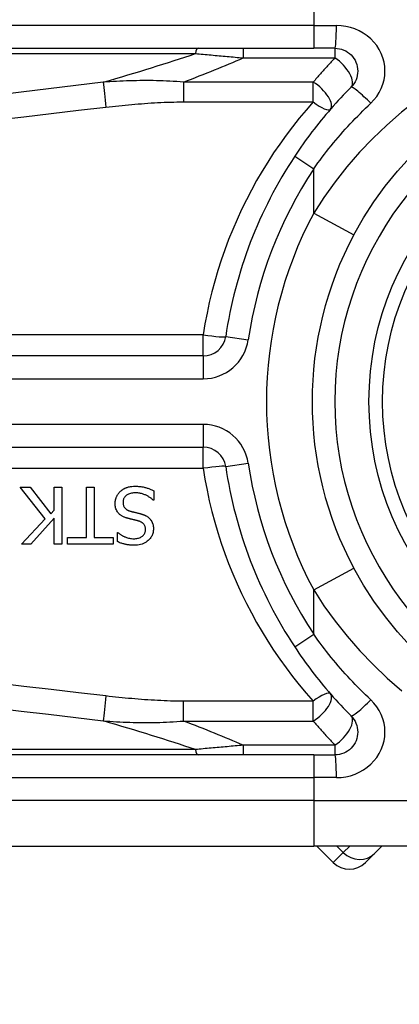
# Model space of a CAD drawing. Header units: inches. Extents: x 5 to 160, y 9 to 87.
# Tile 12 of 203: x 5.596 to 5.925, y 24.603 to 25.453. Entities that reach past the tile are written whole.
import ezdxf

# ---------------------------------------------------------------- set-up
doc = ezdxf.new("R2010")
doc.units = ezdxf.units.IN
doc.header["$MEASUREMENT"] = 0
doc.layers.add('Visible Edges(ANSI)', color=7, linetype='Continuous', lineweight=25)
doc.layers.add('Visible Tangent Edges(ANSI)', color=7, linetype='Continuous', lineweight=25)

msp = doc.modelspace()

# ---------------------------------------------------------------- linework, layer by layer
at = {"layer": 'Visible Edges(ANSI)'}
for p, q in [((5.20149, 25.4282), (5.85055, 25.4282)), ((5.86898, 25.4282), (5.85055, 25.4282)), ((5.75505, 25.16244), (5.10306, 25.16244)), ((5.10306, 25.08372), (5.75505, 25.08372)), ((5.61844, 25.0218), (5.59687, 25.04904)), ((5.59687, 25.04904), (5.60536, 25.04904)), ((5.60536, 25.04904), (5.62335, 25.02615)), ((5.62622, 25.04904), (5.63276, 25.04904)), ((5.62622, 25.02938), (5.62622, 25.04904)), ((5.63276, 25.04904), (5.63276, 24.99983)), ((5.65425, 25.00565), (5.65425, 25.04904)), ((5.65425, 25.04904), (5.66079, 25.04904)), ((5.66079, 25.04904), (5.66079, 25.00565)), ((5.7124, 25.04609), (5.7124, 25.03788)), ((5.7124, 25.03788), (5.71192, 25.03788)), ((5.62335, 25.02615), (5.62622, 25.02938)), ((5.59806, 24.99983), (5.61844, 25.0218)), ((5.62622, 25.02244), (5.60604, 24.99983)), ((5.62622, 24.99983), (5.62622, 25.02244)), ((5.68085, 25.00214), (5.68085, 25.00996)), ((5.68085, 25.00996), (5.68133, 25.00996)), ((5.63774, 24.99983), (5.63774, 25.00565)), ((5.63774, 25.00565), (5.65425, 25.00565)), ((5.66079, 25.00565), (5.6773, 25.00565)), ((5.6773, 25.00565), (5.6773, 24.99983)), ((5.60604, 24.99983), (5.59806, 24.99983)), ((5.63276, 24.99983), (5.62622, 24.99983)), ((5.6773, 24.99983), (5.63774, 24.99983)), ((5.85055, 24.81796), (5.20149, 24.81796)), ((5.85055, 24.81796), (5.86898, 24.81796)), ((5.20149, 24.73922), (5.85055, 24.73922)), ((6.08781, 24.73922), (5.85055, 24.73922)), ((5.85327, 24.73922), (5.86751, 24.72498)), ((5.90316, 24.7328), (5.90958, 24.73922)), ((5.90316, 24.7328), (5.89534, 24.72498))]:
    msp.add_line(p, q, dxfattribs=at)
at = {"layer": 'Visible Edges(ANSI)', "flags": 128}
for points in [[(5.86898, 25.4282), (5.8709, 25.4281), (5.87281, 25.42781), (5.87467, 25.42733), (5.87649, 25.42668), (5.87823, 25.42586), (5.87989, 25.42488), (5.88144, 25.42374), (5.88287, 25.42246), (5.88416, 25.42104), (5.88531, 25.41949), (5.8863, 25.41783), (5.88713, 25.41608), (5.88779, 25.41425), (5.88827, 25.41237), (5.88856, 25.41046), (5.88867, 25.40853), (5.88857, 25.4066), (5.88829, 25.40469), (5.88782, 25.4028), (5.88717, 25.40098), (5.88634, 25.39923), (5.88534, 25.39757), (5.88419, 25.39601), (5.8829, 25.39459)], [(5.8829, 25.39459), (5.88065, 25.39232), (5.87841, 25.39003), (5.87619, 25.38772), (5.87399, 25.38539), (5.87181, 25.38303), (5.86965, 25.38066), (5.8675, 25.37827), (5.86537, 25.37586), (5.86326, 25.37343), (5.86117, 25.37098), (5.8591, 25.36851), (5.85706, 25.36603), (5.85503, 25.36352), (5.85302, 25.361), (5.85103, 25.35847), (5.84907, 25.35591), (5.84712, 25.35334), (5.8452, 25.35075), (5.8433, 25.34815), (5.84142, 25.34554), (5.83957, 25.3429), (5.83773, 25.34026), (5.83592, 25.3376), (5.83414, 25.33492)], [(5.88526, 25.26711), (5.89356, 25.28162), (5.90265, 25.29569), (5.91249, 25.30923), (5.92304, 25.32217), (5.93423, 25.33446)], [(5.67894, 25.035), (5.67895, 25.0355), (5.67897, 25.03598), (5.67901, 25.03647), (5.67907, 25.03695), (5.67915, 25.03743), (5.67924, 25.0379), (5.67934, 25.03837), (5.67947, 25.03884), (5.6796, 25.03931), (5.67976, 25.03977), (5.67992, 25.04023), (5.68011, 25.04069), (5.6803, 25.04114), (5.68051, 25.04158), (5.68074, 25.04201), (5.68098, 25.04243), (5.68123, 25.04284), (5.6815, 25.04325), (5.68178, 25.04365), (5.68208, 25.04403), (5.68239, 25.0444), (5.68272, 25.04477), (5.68305, 25.04512), (5.68341, 25.04545)], [(5.68341, 25.04545), (5.68371, 25.04572), (5.68401, 25.04598), (5.68432, 25.04623), (5.68463, 25.04648), (5.68495, 25.04671), (5.68528, 25.04694), (5.68561, 25.04716), (5.68594, 25.04737), (5.68628, 25.04757), (5.68662, 25.04777), (5.68697, 25.04796), (5.68733, 25.04814), (5.68769, 25.04831), (5.68805, 25.04848), (5.68842, 25.04863), (5.68879, 25.04878), (5.68924, 25.04894), (5.68981, 25.04913), (5.69051, 25.04932), (5.69135, 25.0495), (5.69233, 25.04966), (5.69347, 25.0498), (5.69477, 25.04989), (5.69625, 25.04992)], [(5.69673, 25.04426), (5.69583, 25.04424), (5.69493, 25.04419), (5.69403, 25.0441), (5.69313, 25.04396), (5.69225, 25.04377), (5.69139, 25.04352), (5.69059, 25.04322), (5.68989, 25.04289), (5.68929, 25.04255), (5.68878, 25.04219), (5.68834, 25.04185), (5.68796, 25.0415), (5.68762, 25.04114), (5.68729, 25.04075), (5.687, 25.04035), (5.68673, 25.03993), (5.6865, 25.03948), (5.68629, 25.03901), (5.68612, 25.03854), (5.68599, 25.03805), (5.68588, 25.03756), (5.68581, 25.03705), (5.68577, 25.03655), (5.68576, 25.03604)], [(5.69625, 25.04992), (5.69694, 25.04991), (5.69764, 25.0499), (5.69834, 25.04987), (5.69905, 25.04984), (5.69976, 25.04979), (5.70047, 25.04972), (5.70118, 25.04964), (5.70189, 25.04955), (5.70259, 25.04944), (5.70329, 25.04931), (5.70397, 25.04916), (5.70465, 25.04899), (5.70532, 25.04881), (5.70598, 25.04861), (5.70664, 25.0484), (5.70729, 25.04818), (5.70794, 25.04795), (5.70859, 25.04771), (5.70924, 25.04747), (5.70988, 25.04721), (5.71052, 25.04695), (5.71115, 25.04667), (5.71178, 25.04639), (5.7124, 25.04609)], [(5.71192, 25.03788), (5.71145, 25.03831), (5.71097, 25.03872), (5.71048, 25.03913), (5.70998, 25.03952), (5.70947, 25.03989), (5.70895, 25.04025), (5.70843, 25.0406), (5.70789, 25.04093), (5.70735, 25.04125), (5.70679, 25.04155), (5.70623, 25.04184), (5.70566, 25.04212), (5.70508, 25.04238), (5.70448, 25.04263), (5.70386, 25.04287), (5.7032, 25.04311), (5.7025, 25.04334), (5.70176, 25.04355), (5.70099, 25.04375), (5.70019, 25.04392), (5.69936, 25.04406), (5.69851, 25.04417), (5.69763, 25.04423), (5.69673, 25.04426)], [(5.68871, 25.0226), (5.68818, 25.02277), (5.68766, 25.02295), (5.68714, 25.02315), (5.68663, 25.02336), (5.68612, 25.02358), (5.68562, 25.02382), (5.68512, 25.02408), (5.68464, 25.02435), (5.68417, 25.02465), (5.68372, 25.02496), (5.68328, 25.02529), (5.68282, 25.02566), (5.68234, 25.0261), (5.68184, 25.02662), (5.68134, 25.02723), (5.68085, 25.02792), (5.68038, 25.02871), (5.67998, 25.02955), (5.67965, 25.03041), (5.67938, 25.03131), (5.67918, 25.03222), (5.67904, 25.03314), (5.67896, 25.03407), (5.67894, 25.035)], [(5.68576, 25.03604), (5.68578, 25.03542), (5.68583, 25.03481), (5.68592, 25.0342), (5.68606, 25.0336), (5.68624, 25.03301), (5.68648, 25.03245), (5.68673, 25.03196), (5.687, 25.03154), (5.68728, 25.03118), (5.68754, 25.03088), (5.68779, 25.03063), (5.68805, 25.03039), (5.68833, 25.03017), (5.68861, 25.02996), (5.6889, 25.02977), (5.6892, 25.02959), (5.68951, 25.02942), (5.68983, 25.02926), (5.69015, 25.02911), (5.69048, 25.02897), (5.69081, 25.02884), (5.69115, 25.02872), (5.69148, 25.02861), (5.69182, 25.0285)], [(5.69182, 25.0285), (5.69219, 25.0284), (5.69254, 25.02831), (5.69287, 25.02822), (5.69318, 25.02813), (5.69348, 25.02805), (5.69377, 25.02798), (5.69405, 25.02791), (5.69433, 25.02784), (5.69461, 25.02777), (5.69489, 25.0277), (5.69518, 25.02763), (5.69547, 25.02756), (5.69578, 25.02749), (5.69609, 25.02741), (5.69643, 25.02733), (5.69679, 25.02724), (5.69717, 25.02715), (5.69757, 25.02705), (5.69801, 25.02695), (5.69847, 25.02683), (5.69897, 25.02671), (5.69951, 25.02657), (5.70009, 25.02643), (5.70071, 25.02627)], [(5.70071, 25.02627), (5.701, 25.02619), (5.70129, 25.02611), (5.70158, 25.02603), (5.70186, 25.02594), (5.70215, 25.02585), (5.70243, 25.02575), (5.70272, 25.02566), (5.703, 25.02556), (5.70328, 25.02545), (5.70356, 25.02534), (5.70384, 25.02523), (5.70412, 25.02512), (5.70439, 25.025), (5.70466, 25.02487), (5.70493, 25.02475), (5.7052, 25.02462), (5.70548, 25.02447), (5.70583, 25.02428), (5.70624, 25.02404), (5.7067, 25.02375), (5.7072, 25.02339), (5.70773, 25.02297), (5.70828, 25.02248), (5.70885, 25.02192)], [(5.6988, 25.02001), (5.69834, 25.02013), (5.69789, 25.02025), (5.69744, 25.02037), (5.69699, 25.02048), (5.69655, 25.02059), (5.6961, 25.0207), (5.69566, 25.02081), (5.69523, 25.02092), (5.6948, 25.02102), (5.69437, 25.02113), (5.69394, 25.02123), (5.69352, 25.02133), (5.6931, 25.02144), (5.69268, 25.02154), (5.69227, 25.02164), (5.69186, 25.02174), (5.69145, 25.02185), (5.69105, 25.02195), (5.69065, 25.02206), (5.69026, 25.02216), (5.68986, 25.02227), (5.68948, 25.02238), (5.68909, 25.02249), (5.68871, 25.0226)], [(5.70522, 25.01235), (5.70521, 25.01295), (5.70516, 25.01354), (5.70507, 25.01413), (5.70494, 25.01471), (5.70476, 25.01528), (5.70454, 25.01583), (5.70429, 25.01631), (5.70402, 25.01674), (5.70375, 25.0171), (5.70347, 25.01742), (5.70319, 25.0177), (5.70291, 25.01796), (5.70262, 25.01821), (5.70231, 25.01843), (5.70199, 25.01865), (5.70166, 25.01885), (5.70133, 25.01904), (5.70098, 25.01921), (5.70063, 25.01937), (5.70027, 25.01952), (5.69991, 25.01966), (5.69954, 25.01979), (5.69917, 25.0199), (5.6988, 25.02001)], [(5.70885, 25.02192), (5.70905, 25.0217), (5.70925, 25.02147), (5.70943, 25.02124), (5.70961, 25.02101), (5.70979, 25.02077), (5.70996, 25.02052), (5.71012, 25.02028), (5.71027, 25.02002), (5.71042, 25.01977), (5.71056, 25.01951), (5.7107, 25.01925), (5.71083, 25.01898), (5.71095, 25.01871), (5.71107, 25.01843), (5.71118, 25.01816), (5.71129, 25.01785), (5.71142, 25.01748), (5.71155, 25.01705), (5.71167, 25.01655), (5.71179, 25.01599), (5.71189, 25.01536), (5.71197, 25.01466), (5.71202, 25.01388), (5.71204, 25.01303)], [(5.68133, 25.00996), (5.68169, 25.00964), (5.68207, 25.00933), (5.68245, 25.00903), (5.68284, 25.00874), (5.68324, 25.00845), (5.68364, 25.00818), (5.68405, 25.00792), (5.68447, 25.00767), (5.6849, 25.00742), (5.68532, 25.00719), (5.68576, 25.00696), (5.68619, 25.00675), (5.68663, 25.00654), (5.68708, 25.00633), (5.68757, 25.00612), (5.68815, 25.00588), (5.68882, 25.00564), (5.68958, 25.0054), (5.69041, 25.00517), (5.69132, 25.00497), (5.69224, 25.00482), (5.69317, 25.0047), (5.69411, 25.00464), (5.69505, 25.00462)], [(5.69505, 25.00462), (5.6959, 25.00463), (5.69676, 25.0047), (5.69761, 25.0048), (5.69844, 25.00496), (5.69927, 25.00518), (5.70007, 25.00545), (5.70082, 25.00578), (5.70148, 25.00613), (5.70204, 25.00648), (5.70253, 25.00684), (5.70293, 25.00718), (5.70327, 25.0075), (5.70358, 25.00783), (5.70386, 25.00817), (5.70412, 25.00853), (5.70435, 25.00891), (5.70456, 25.0093), (5.70474, 25.00971), (5.70489, 25.01014), (5.70501, 25.01057), (5.70511, 25.01101), (5.70517, 25.01145), (5.70521, 25.0119), (5.70522, 25.01235)], [(5.71204, 25.01303), (5.71202, 25.01223), (5.71195, 25.01143), (5.71184, 25.01064), (5.71168, 25.00987), (5.71148, 25.0091), (5.71122, 25.00834), (5.71091, 25.0076), (5.71055, 25.00688), (5.71015, 25.00619), (5.7097, 25.00553), (5.70922, 25.0049), (5.7087, 25.00429), (5.70813, 25.0037), (5.70747, 25.00308), (5.70668, 25.00243), (5.70578, 25.00178), (5.70474, 25.00115), (5.70356, 25.00055), (5.70228, 25.00004), (5.70097, 24.99963), (5.69962, 24.99932), (5.69825, 24.99911), (5.69687, 24.99899), (5.69549, 24.99895)], [(5.69549, 24.99895), (5.69492, 24.99896), (5.69435, 24.99897), (5.69379, 24.99899), (5.69322, 24.99902), (5.69265, 24.99905), (5.69209, 24.9991), (5.69152, 24.99915), (5.69096, 24.99921), (5.69039, 24.99928), (5.68983, 24.99937), (5.68927, 24.99946), (5.68871, 24.99956), (5.68816, 24.99967), (5.6876, 24.99979), (5.68703, 24.99992), (5.68642, 25.00007), (5.6858, 25.00025), (5.68514, 25.00044), (5.68447, 25.00066), (5.68377, 25.0009), (5.68306, 25.00117), (5.68234, 25.00146), (5.6816, 25.00179), (5.68085, 25.00214)], [(5.93432, 24.91181), (5.92314, 24.92411), (5.91258, 24.93704), (5.90269, 24.95055), (5.89356, 24.96457), (5.88526, 24.97905)], [(5.83414, 24.91123), (5.83592, 24.90856), (5.83773, 24.9059), (5.83957, 24.90325), (5.84142, 24.90062), (5.8433, 24.898), (5.8452, 24.8954), (5.84712, 24.89281), (5.84907, 24.89024), (5.85103, 24.88769), (5.85302, 24.88515), (5.85503, 24.88263), (5.85706, 24.88013), (5.8591, 24.87764), (5.86117, 24.87517), (5.86326, 24.87273), (5.86537, 24.8703), (5.8675, 24.86788), (5.86965, 24.86549), (5.87181, 24.86312), (5.87399, 24.86077), (5.87619, 24.85844), (5.87841, 24.85613), (5.88065, 24.85384), (5.8829, 24.85157)], [(5.8829, 24.85157), (5.88418, 24.85014), (5.88532, 24.8486), (5.88631, 24.84694), (5.88713, 24.84519), (5.88779, 24.84338), (5.88826, 24.8415), (5.88856, 24.83959), (5.88867, 24.83766), (5.88857, 24.83573), (5.88828, 24.83382), (5.88781, 24.83194), (5.88715, 24.83011), (5.88632, 24.82836), (5.88533, 24.8267), (5.88418, 24.82515), (5.88289, 24.82372), (5.88147, 24.82243), (5.87992, 24.82128), (5.87827, 24.82029), (5.87653, 24.81946), (5.87471, 24.81881), (5.87283, 24.81834), (5.87091, 24.81805), (5.86898, 24.81796)]]:
    msp.add_lwpolyline(points, dxfattribs=at)
at = {"layer": 'Visible Edges(ANSI)'}
msp.add_circle((6.15425, 25.12308), 0.25591, dxfattribs=at)
for centre, radius, start, end in [((6.15425, 25.12308), 0.625, 244.87043, 115.12957), ((6.15425, 25.12308), 0.38386, 146.50369, 171.58673), ((6.15425, 25.12308), 0.30512, 151.83282, 208.16718), ((5.75505, 25.18212), 0.01969, 270, 351.58673), ((5.75505, 25.06403), 0.01969, 8.41327, 90), ((6.15425, 25.12308), 0.38386, 188.41327, 213.49631), ((5.88143, 24.7389), 0.01969, 225, 315)]:
    msp.add_arc(centre, radius, start, end, dxfattribs=at)
at = {"layer": 'Visible Tangent Edges(ANSI)'}
for p, q in [((5.85055, 25.46757), (5.85055, 25.44788)), ((5.85055, 25.44788), (5.20149, 25.44788)), ((5.85055, 25.44788), (5.85055, 25.4282)), ((5.85055, 25.44788), (5.87021, 25.44788)), ((5.78963, 25.4282), (5.78963, 25.41985)), ((5.86898, 25.4282), (5.86898, 25.41985)), ((5.19917, 25.4236), (5.7483, 25.4236)), ((5.78963, 25.41985), (5.86898, 25.41985)), ((5.73801, 25.39897), (5.73801, 25.38187)), ((5.85021, 25.39897), (5.73801, 25.39897)), ((5.85021, 25.38187), (5.85021, 25.39897)), ((5.73801, 25.38187), (5.85021, 25.38187)), ((5.83414, 25.33492), (5.85055, 25.32406)), ((5.85055, 25.28569), (5.85055, 25.32406)), ((5.85055, 25.28569), (5.88526, 25.26711)), ((5.75505, 25.18073), (5.10306, 25.18073)), ((5.75505, 25.16244), (5.75505, 25.18073)), ((5.77452, 25.17924), (5.79399, 25.17636)), ((5.75505, 25.16244), (5.75505, 25.14275)), ((5.10306, 25.14275), (5.75505, 25.14275)), ((5.75505, 25.1034), (5.10306, 25.1034)), ((5.75505, 25.1034), (5.75505, 25.08372)), ((5.75505, 25.06542), (5.75505, 25.08372)), ((5.77452, 25.06691), (5.79399, 25.06979)), ((5.10306, 25.06542), (5.75505, 25.06542)), ((5.85055, 24.96046), (5.88526, 24.97905)), ((5.85055, 24.9221), (5.85055, 24.96046)), ((5.83414, 24.91123), (5.85055, 24.9221)), ((5.85021, 24.86429), (5.73801, 24.86429)), ((5.73801, 24.84719), (5.73801, 24.86429)), ((5.85021, 24.84719), (5.85021, 24.86429)), ((5.73801, 24.84719), (5.85021, 24.84719)), ((5.7483, 24.82255), (5.19917, 24.82255)), ((5.78963, 24.8263), (5.78963, 24.81796)), ((5.86898, 24.8263), (5.78963, 24.8263)), ((5.86898, 24.8263), (5.86898, 24.81796)), ((5.85055, 24.81796), (5.85055, 24.79827)), ((5.20149, 24.79827), (5.85055, 24.79827)), ((5.87021, 24.79827), (5.85055, 24.79827)), ((5.85055, 24.79827), (5.85055, 24.77859)), ((5.85055, 24.77859), (5.20149, 24.77859)), ((5.85055, 24.77859), (6.12171, 24.77859)), ((5.85055, 24.77859), (5.85055, 24.73922)), ((5.87619, 24.73366), (5.87063, 24.73922)), ((5.88174, 24.73922), (5.87619, 24.73366)), ((5.86751, 24.72498), (5.87619, 24.73366))]:
    msp.add_line(p, q, dxfattribs=at)
at = {"layer": 'Visible Tangent Edges(ANSI)', "flags": 128}
for points in [[(6.08842, 25.45405), (6.07643, 25.45083), (6.06381, 25.44701), (6.05066, 25.44256), (6.0371, 25.43748), (6.02323, 25.43175), (6.00917, 25.42537), (5.99502, 25.41832), (5.98088, 25.41059), (5.96687, 25.40218), (5.9531, 25.39306), (5.93964, 25.38329), (5.92657, 25.37289), (5.91394, 25.36191), (5.90181, 25.35038), (5.89025, 25.33833), (5.87931, 25.32579), (5.86902, 25.3128), (5.85942, 25.29942), (5.85055, 25.28569)], [(5.8999, 25.38066), (5.90265, 25.38352), (5.90512, 25.38662), (5.90724, 25.38994), (5.90901, 25.39345), (5.91039, 25.3971), (5.9114, 25.40086), (5.91201, 25.40469), (5.91221, 25.40855), (5.91199, 25.41241), (5.91135, 25.41624), (5.91033, 25.42), (5.90892, 25.42365), (5.90716, 25.42715), (5.90504, 25.43047), (5.9026, 25.43357), (5.89984, 25.43641), (5.89678, 25.43897), (5.89347, 25.44124), (5.88994, 25.44321), (5.88622, 25.44485), (5.88235, 25.44615), (5.87837, 25.4471), (5.87431, 25.44768), (5.87021, 25.44788)], [(5.7483, 25.4236), (5.75001, 25.42345), (5.75171, 25.4233), (5.75342, 25.42315), (5.75512, 25.423), (5.75684, 25.42285), (5.75855, 25.4227), (5.76027, 25.42254), (5.76198, 25.42239), (5.7637, 25.42223), (5.76542, 25.42208), (5.76715, 25.42192), (5.76887, 25.42177), (5.77059, 25.42161), (5.77232, 25.42145), (5.77405, 25.4213), (5.77578, 25.42114), (5.77751, 25.42098), (5.77924, 25.42082), (5.78097, 25.42066), (5.7827, 25.4205), (5.78443, 25.42034), (5.78617, 25.42018), (5.7879, 25.42001), (5.78963, 25.41985)], [(5.86898, 25.41985), (5.86818, 25.41901), (5.86737, 25.41817), (5.86657, 25.41733), (5.86577, 25.41648), (5.86497, 25.41563), (5.86418, 25.41478), (5.86339, 25.41392), (5.86259, 25.41306), (5.8618, 25.4122), (5.86102, 25.41134), (5.86023, 25.41047), (5.85945, 25.4096), (5.85867, 25.40873), (5.85789, 25.40786), (5.85711, 25.40698), (5.85633, 25.4061), (5.85556, 25.40522), (5.85479, 25.40433), (5.85402, 25.40345), (5.85325, 25.40255), (5.85249, 25.40166), (5.85173, 25.40077), (5.85097, 25.39987), (5.85021, 25.39897)], [(5.73801, 25.39897), (5.73508, 25.39921), (5.73215, 25.39943), (5.72923, 25.39962), (5.72631, 25.39978), (5.72339, 25.39991), (5.72048, 25.40003), (5.71758, 25.40012), (5.71467, 25.40018), (5.71177, 25.40023), (5.70888, 25.40025), (5.70598, 25.40026), (5.7031, 25.40025), (5.70021, 25.40022), (5.69733, 25.40017), (5.69445, 25.40011), (5.69158, 25.40003), (5.68871, 25.39994), (5.68584, 25.39983), (5.68298, 25.3997), (5.68011, 25.39957), (5.67726, 25.39941), (5.6744, 25.39925), (5.67155, 25.39907), (5.6687, 25.39888)], [(5.6687, 25.39888), (5.64503, 25.39604), (5.62136, 25.39319), (5.59769, 25.39034), (5.57403, 25.38747)], [(5.57635, 25.36626), (5.60002, 25.36905), (5.62369, 25.37183), (5.64735, 25.3746), (5.67103, 25.37736)], [(5.67103, 25.37736), (5.6738, 25.37768), (5.67658, 25.37799), (5.67936, 25.37829), (5.68215, 25.37859), (5.68493, 25.37887), (5.68771, 25.37914), (5.6905, 25.37941), (5.69329, 25.37966), (5.69607, 25.3799), (5.69886, 25.38013), (5.70165, 25.38035), (5.70444, 25.38056), (5.70724, 25.38075), (5.71003, 25.38093), (5.71282, 25.3811), (5.71562, 25.38125), (5.71842, 25.38139), (5.72121, 25.38151), (5.72401, 25.38162), (5.72681, 25.38171), (5.72961, 25.38178), (5.73241, 25.38183), (5.73521, 25.38186), (5.73801, 25.38187)], [(5.85021, 25.38187), (5.84408, 25.37487), (5.83812, 25.36773), (5.83232, 25.36044), (5.82669, 25.35302), (5.82124, 25.34545), (5.81597, 25.33775), (5.81087, 25.32993), (5.80596, 25.32197), (5.80124, 25.31389), (5.79671, 25.30569), (5.79237, 25.29737), (5.78823, 25.28894), (5.78429, 25.2804), (5.78055, 25.27176), (5.77703, 25.26301), (5.77371, 25.25417), (5.7706, 25.24524), (5.76771, 25.23623), (5.76504, 25.22714), (5.76259, 25.21798), (5.76036, 25.20875), (5.75836, 25.19946), (5.75659, 25.19012), (5.75505, 25.18073)], [(5.85055, 25.32406), (5.85236, 25.3266), (5.85419, 25.32912), (5.85605, 25.33163), (5.85792, 25.33413), (5.85982, 25.33661), (5.86175, 25.33908), (5.86369, 25.34153), (5.86566, 25.34397), (5.86765, 25.34639), (5.86966, 25.3488), (5.87169, 25.35119), (5.87375, 25.35357), (5.87582, 25.35593), (5.87791, 25.35827), (5.88003, 25.36059), (5.88216, 25.3629), (5.88431, 25.36518), (5.88649, 25.36745), (5.88868, 25.3697), (5.89089, 25.37193), (5.89311, 25.37415), (5.89536, 25.37634), (5.89762, 25.37851), (5.8999, 25.38066)], [(5.75505, 25.06542), (5.75659, 25.05603), (5.75836, 25.04669), (5.76036, 25.0374), (5.76259, 25.02817), (5.76504, 25.01901), (5.76771, 25.00992), (5.7706, 25.00091), (5.77371, 24.99198), (5.77703, 24.98314), (5.78055, 24.9744), (5.78429, 24.96575), (5.78823, 24.95721), (5.79237, 24.94878), (5.79671, 24.94047), (5.80124, 24.93227), (5.80596, 24.92419), (5.81087, 24.91623), (5.81597, 24.9084), (5.82124, 24.9007), (5.82669, 24.89314), (5.83232, 24.88571), (5.83812, 24.87842), (5.84408, 24.87128), (5.85021, 24.86429)], [(5.85055, 24.96046), (5.85944, 24.94676), (5.86907, 24.93341), (5.87942, 24.92045), (5.8904, 24.90793), (5.90199, 24.89587), (5.91411, 24.88432), (5.92671, 24.87331)], [(5.8999, 24.86549), (5.89762, 24.86764), (5.89536, 24.86982), (5.89311, 24.87201), (5.89089, 24.87422), (5.88868, 24.87645), (5.88649, 24.8787), (5.88431, 24.88097), (5.88216, 24.88326), (5.88003, 24.88556), (5.87791, 24.88789), (5.87582, 24.89023), (5.87375, 24.89259), (5.87169, 24.89496), (5.86966, 24.89735), (5.86765, 24.89976), (5.86566, 24.90218), (5.86369, 24.90462), (5.86175, 24.90708), (5.85982, 24.90954), (5.85792, 24.91203), (5.85605, 24.91452), (5.85419, 24.91704), (5.85236, 24.91956), (5.85055, 24.9221)], [(5.67103, 24.86879), (5.64735, 24.87156), (5.62369, 24.87433), (5.60002, 24.87711), (5.57635, 24.8799)], [(5.73801, 24.86429), (5.73521, 24.8643), (5.73241, 24.86433), (5.72961, 24.86438), (5.72681, 24.86445), (5.72401, 24.86454), (5.72121, 24.86464), (5.71842, 24.86476), (5.71562, 24.8649), (5.71282, 24.86505), (5.71003, 24.86522), (5.70724, 24.8654), (5.70444, 24.8656), (5.70165, 24.8658), (5.69886, 24.86602), (5.69607, 24.86625), (5.69329, 24.86649), (5.6905, 24.86675), (5.68771, 24.86701), (5.68493, 24.86728), (5.68215, 24.86757), (5.67936, 24.86786), (5.67658, 24.86816), (5.6738, 24.86847), (5.67103, 24.86879)], [(5.87021, 24.79827), (5.87433, 24.79847), (5.87842, 24.79903), (5.88242, 24.79998), (5.8863, 24.80128), (5.89002, 24.80294), (5.89355, 24.80492), (5.89685, 24.80721), (5.89989, 24.80979), (5.90264, 24.81265), (5.90508, 24.81576), (5.90719, 24.81908), (5.90896, 24.82258), (5.91037, 24.82623), (5.91139, 24.82999), (5.912, 24.83381), (5.9122, 24.83768), (5.91198, 24.84154), (5.91135, 24.84536), (5.91032, 24.84911), (5.90893, 24.85274), (5.90717, 24.85624), (5.90507, 24.85955), (5.90264, 24.86264), (5.8999, 24.86549)], [(5.57403, 24.85868), (5.59769, 24.85582), (5.62136, 24.85296), (5.64503, 24.85011), (5.6687, 24.84727)], [(5.6687, 24.84727), (5.67155, 24.84708), (5.6744, 24.84691), (5.67726, 24.84674), (5.68011, 24.84659), (5.68298, 24.84645), (5.68584, 24.84633), (5.68871, 24.84622), (5.69158, 24.84612), (5.69445, 24.84604), (5.69733, 24.84598), (5.70021, 24.84593), (5.7031, 24.84591), (5.70598, 24.84589), (5.70888, 24.8459), (5.71177, 24.84593), (5.71467, 24.84597), (5.71758, 24.84604), (5.72048, 24.84613), (5.72339, 24.84624), (5.72631, 24.84638), (5.72923, 24.84654), (5.73215, 24.84673), (5.73508, 24.84694), (5.73801, 24.84719)], [(5.85021, 24.84719), (5.85097, 24.84628), (5.85173, 24.84539), (5.85249, 24.84449), (5.85326, 24.8436), (5.85403, 24.8427), (5.8548, 24.84182), (5.85557, 24.84093), (5.85634, 24.84005), (5.85712, 24.83917), (5.85789, 24.83829), (5.85867, 24.83742), (5.85945, 24.83655), (5.86024, 24.83568), (5.86102, 24.83481), (5.86181, 24.83395), (5.8626, 24.83309), (5.86339, 24.83223), (5.86418, 24.83137), (5.86498, 24.83052), (5.86578, 24.82967), (5.86657, 24.82883), (5.86737, 24.82798), (5.86818, 24.82714), (5.86898, 24.8263)], [(5.78963, 24.8263), (5.7879, 24.82614), (5.78617, 24.82598), (5.78443, 24.82582), (5.7827, 24.82566), (5.78097, 24.8255), (5.77924, 24.82534), (5.77751, 24.82518), (5.77578, 24.82502), (5.77405, 24.82486), (5.77232, 24.8247), (5.77059, 24.82454), (5.76887, 24.82439), (5.76715, 24.82423), (5.76542, 24.82408), (5.7637, 24.82392), (5.76198, 24.82377), (5.76027, 24.82361), (5.75855, 24.82346), (5.75684, 24.82331), (5.75512, 24.82315), (5.75342, 24.823), (5.75171, 24.82285), (5.75001, 24.8227), (5.7483, 24.82255)]]:
    msp.add_lwpolyline(points, dxfattribs=at)
at = {"layer": 'Visible Tangent Edges(ANSI)'}
msp.add_circle((6.15425, 25.12308), 0.24409, dxfattribs=at)
for centre, radius, start, end in [((6.15425, 25.12308), 0.28543, 32.8812, 327.1188), ((6.15425, 25.12308), 0.36417, 146.50369, 171.58673), ((6.15425, 25.12308), 0.34449, 151.83282, 208.16718), ((5.75505, 25.18212), 0.03937, 270, 351.58673), ((5.75505, 25.06403), 0.03937, 8.41327, 90), ((6.15425, 25.12308), 0.36417, 188.41327, 213.49631)]:
    msp.add_arc(centre, radius, start, end, dxfattribs=at)
for centre, major_axis, ratio, start_param, end_param in [((5.86898, 25.44788), (0, -0.01969), 0.062411, 0, 1.570796), ((5.75063, 25.40851), (0, 0.01969), 0.183721, 0, 0.697296), ((2.2387, 25.18344), (3.67256, 0.33874), 0.074886, 5.910747, 5.977199), ((2.24799, 25.12308), (3.67247, 0.40075), 0.088107, 5.956893, 6.005683), ((5.86898, 25.40851), (0.01392, -0.01392), 0.446023, 0, 1.990559), ((5.67103, 25.38379), (0.00234, -0.01955), 0.041071, 3.825401, 5.042638), ((5.85021, 25.38842), (0.01483, -0.01294), 0.431187, 0, 1.930721), ((5.89681, 25.38066), (-0.01392, 0.01392), 0.111497, 4.601416, 6.283185), ((5.85021, 25.38842), (0.01483, -0.01294), 0.257129, 4.93314, 6.283185), ((5.75505, 25.18212), (0.01947, -0.00288), 0.069894, 4.722726, 6.283185), ((5.75505, 25.06403), (0.01947, 0.00288), 0.069894, 0, 1.560459), ((5.67103, 24.86236), (0.00234, 0.01955), 0.041071, 1.240547, 2.457785), ((5.85021, 24.85773), (0.01483, 0.01294), 0.257129, 0, 1.350045), ((5.85021, 24.85773), (0.01483, 0.01294), 0.431187, 4.352465, 6.283185), ((5.89681, 24.86549), (-0.01392, -0.01392), 0.111497, 0, 1.681769), ((5.86898, 24.83764), (0.01392, 0.01392), 0.446023, 4.292626, 6.283185), ((2.2387, 25.06272), (3.67256, -0.33874), 0.074886, 0.305987, 0.372439), ((2.24799, 25.12308), (3.67247, -0.40075), 0.088107, 0.277502, 0.326292), ((5.75063, 24.83764), (0, -0.01969), 0.183721, 5.58589, 6.283185), ((5.86898, 24.79827), (0, 0.01969), 0.062411, 4.712389, 6.283185), ((5.88924, 24.74672), (0.01392, -0.01392), 0.937622, 4.712389, 6.283185)]:
    msp.add_ellipse(centre, major_axis=major_axis, ratio=ratio, start_param=start_param, end_param=end_param, dxfattribs=at)

doc.saveas('drawing.dxf')
